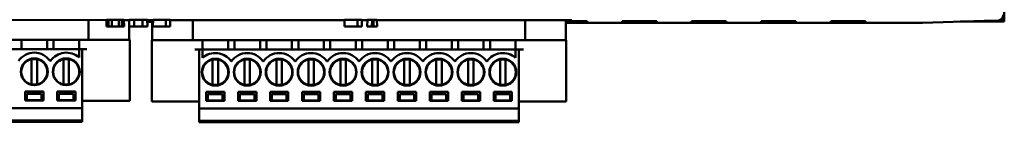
# Model space of a CAD drawing. Header units: inches. Extents: x -2.4 to 45.1, y -8.1 to 29.8.
# Tile 26 of 34: x 14.301 to 18.548, y 4.127 to 4.57. Entities that reach past the tile are written whole.
import ezdxf

# ---------------------------------------------------------------- set-up
doc = ezdxf.new("R2010")
doc.units = ezdxf.units.IN
doc.header["$MEASUREMENT"] = 0
doc.layers.add('Visible Edges(ANSI)', color=7, linetype='Continuous', lineweight=50)

msp = doc.modelspace()

# ---------------------------------------------------------------- linework, layer by layer
at = {"layer": 'Visible Edges(ANSI)'}
for p, q in [((18.5479, 17.9616), (18.5479, 4.5616)), ((18.5436, 4.5875), (18.5436, 4.566)), ((14.1205, 4.5685), (14.6761, 4.5684)), ((14.5985, 4.4826), (14.5985, 4.5684)), ((14.6758, 4.5403), (14.6761, 4.5694)), ((14.6761, 4.5694), (14.6845, 4.5694)), ((14.6848, 4.5403), (14.6845, 4.5694)), ((14.6845, 4.5687), (14.6986, 4.5686)), ((14.6986, 4.5686), (14.7283, 4.5686)), ((14.6987, 4.5403), (14.6986, 4.5686)), ((14.7282, 4.5403), (14.7283, 4.5686)), ((14.7283, 4.5686), (14.7424, 4.5687)), ((14.7422, 4.5403), (14.7424, 4.5694)), ((14.7424, 4.5694), (14.751, 4.5694)), ((14.7512, 4.5403), (14.751, 4.5694)), ((14.751, 4.5684), (14.774, 4.5684)), ((14.7736, 4.5403), (14.774, 4.5692)), ((14.7737, 4.5443), (14.7737, 4.5684)), ((14.7739, 4.5638), (14.7737, 4.5638)), ((14.7737, 4.5617), (14.7739, 4.5617)), ((14.7739, 4.5605), (14.7737, 4.5605)), ((14.774, 4.5692), (14.7948, 4.5694)), ((14.7947, 4.5403), (14.7948, 4.5694)), ((14.7948, 4.5694), (14.8314, 4.5694)), ((14.8314, 4.5694), (14.8515, 4.5692)), ((14.8315, 4.5403), (14.8314, 4.5694)), ((14.8519, 4.5403), (14.8515, 4.5692)), ((14.8515, 4.5687), (14.8522, 4.5687)), ((14.8526, 4.5403), (14.8522, 4.5687)), ((14.8522, 4.5684), (14.8765, 4.5684)), ((14.8733, 4.5638), (14.8523, 4.5638)), ((14.8523, 4.5617), (14.8733, 4.5617)), ((14.8733, 4.5605), (14.8523, 4.5605)), ((14.8733, 4.5684), (14.8733, 4.481)), ((14.8762, 4.5403), (14.8765, 4.5694)), ((14.8765, 4.5694), (14.9312, 4.5694)), ((14.9312, 4.5694), (14.9503, 4.5692)), ((14.9313, 4.5403), (14.9312, 4.5694)), ((14.9506, 4.5403), (14.9503, 4.5692)), ((14.9503, 4.5684), (15.702, 4.5684)), ((15.0485, 4.5684), (15.0485, 4.481)), ((15.7018, 4.5403), (15.702, 4.5693)), ((15.702, 4.5693), (15.7578, 4.5693)), ((15.7578, 4.5693), (15.777, 4.5692)), ((15.7579, 4.5403), (15.7578, 4.5693)), ((15.7772, 4.5403), (15.777, 4.5692)), ((15.777, 4.5683), (15.8006, 4.5683)), ((15.8003, 4.5403), (15.8007, 4.5691)), ((15.8007, 4.5691), (15.8208, 4.5693)), ((15.8207, 4.5403), (15.8208, 4.5693)), ((15.8208, 4.5693), (15.8267, 4.5693)), ((15.827, 4.5403), (15.8267, 4.5693)), ((15.8267, 4.5685), (15.8422, 4.5685)), ((15.8425, 4.5403), (15.8422, 4.5685)), ((15.8422, 4.5683), (16.6824, 4.5683)), ((16.4816, 4.481), (16.4816, 4.5683)), ((16.6567, 4.481), (16.6567, 4.5683)), ((16.6824, 4.5654), (16.6567, 4.5654)), ((16.6567, 4.556), (18.1945, 4.5559)), ((16.6824, 4.5683), (16.6824, 4.5654)), ((16.749, 4.5635), (16.749, 4.5574)), ((16.8993, 4.5573), (16.8994, 4.5635)), ((17.049, 4.5634), (17.049, 4.5573)), ((17.1993, 4.5573), (17.1994, 4.5634)), ((17.349, 4.5634), (17.349, 4.5573)), ((17.4993, 4.5573), (17.4994, 4.5634)), ((17.649, 4.5634), (17.649, 4.5573)), ((17.7993, 4.5573), (17.7994, 4.5634)), ((17.949, 4.5634), (17.949, 4.5573)), ((18.1945, 4.5559), (18.4617, 4.5653)), ((18.5479, 4.5616), (18.3572, 4.5616)), ((18.5187, 4.5653), (18.4617, 4.5653)), ((18.5436, 4.566), (18.5246, 4.566)), ((18.5479, 4.5616), (18.5436, 4.566)), ((14.6758, 4.5403), (14.6848, 4.5403)), ((14.6848, 4.5403), (14.6987, 4.5403)), ((14.6987, 4.5403), (14.7282, 4.5403)), ((14.7282, 4.5403), (14.7422, 4.5403)), ((14.7422, 4.5403), (14.7512, 4.5403)), ((14.7736, 4.5403), (14.7947, 4.5403)), ((14.7737, 4.4826), (14.7737, 4.5403)), ((14.7947, 4.5403), (14.8315, 4.5403)), ((14.8315, 4.5403), (14.8519, 4.5403)), ((14.8519, 4.5403), (14.8526, 4.5403)), ((14.8762, 4.5403), (14.9313, 4.5403)), ((14.9313, 4.5403), (14.9506, 4.5403)), ((15.7018, 4.5403), (15.7579, 4.5403)), ((15.7579, 4.5403), (15.7772, 4.5403)), ((15.8003, 4.5403), (15.8207, 4.5403)), ((15.8207, 4.5403), (15.827, 4.5403)), ((15.827, 4.5403), (15.8425, 4.5403)), ((13.441, 4.4826), (14.5985, 4.4826)), ((14.3091, 4.4826), (14.3091, 4.4432)), ((14.4193, 4.4432), (14.4193, 4.4826)), ((14.4469, 4.4432), (14.4469, 4.4826)), ((14.5571, 4.4826), (14.5571, 4.4432)), ((14.5985, 4.4826), (14.7737, 4.4826)), ((14.7737, 4.4826), (14.7756, 4.4826)), ((14.7756, 4.2188), (14.7756, 4.4826)), ((14.8713, 4.481), (14.8733, 4.481)), ((14.8713, 4.481), (14.8713, 4.2172)), ((14.8733, 4.481), (15.0485, 4.481)), ((15.0485, 4.481), (16.4816, 4.481)), ((15.0898, 4.4416), (15.0898, 4.481)), ((15.2001, 4.4416), (15.2001, 4.481)), ((15.2276, 4.481), (15.2276, 4.4416)), ((15.3378, 4.4416), (15.3378, 4.481)), ((15.3654, 4.481), (15.3654, 4.4416)), ((15.4756, 4.4416), (15.4756, 4.481)), ((15.5032, 4.481), (15.5032, 4.4416)), ((15.6134, 4.4416), (15.6134, 4.481)), ((15.641, 4.481), (15.641, 4.4416)), ((15.7512, 4.4416), (15.7512, 4.481)), ((15.7788, 4.481), (15.7788, 4.4416)), ((15.889, 4.4416), (15.889, 4.481)), ((15.9166, 4.481), (15.9166, 4.4416)), ((16.0268, 4.4416), (16.0268, 4.481)), ((16.0544, 4.481), (16.0544, 4.4416)), ((16.1646, 4.4416), (16.1646, 4.481)), ((16.1922, 4.481), (16.1922, 4.4416)), ((16.3024, 4.4416), (16.3024, 4.481)), ((16.33, 4.4416), (16.33, 4.481)), ((16.4402, 4.481), (16.4402, 4.4416)), ((16.4816, 4.481), (16.6567, 4.481)), ((16.6567, 4.481), (16.6587, 4.481)), ((16.6587, 4.2172), (16.6587, 4.481)), ((14.5571, 4.4432), (13.4823, 4.4432)), ((14.5709, 4.4432), (14.5571, 4.4432)), ((14.5571, 4.4432), (14.5571, 4.4064)), ((14.5709, 4.1873), (14.5709, 4.4432)), ((14.5906, 4.4432), (14.5709, 4.4432)), ((15.076, 4.4416), (15.0564, 4.4416)), ((15.0898, 4.4416), (15.076, 4.4416)), ((15.076, 4.4416), (15.076, 4.1857)), ((16.4402, 4.4416), (15.0898, 4.4416)), ((15.0898, 4.4048), (15.0898, 4.4416)), ((16.454, 4.4416), (16.4402, 4.4416)), ((16.4402, 4.4416), (16.4402, 4.4048)), ((16.454, 4.1857), (16.454, 4.4416)), ((16.4737, 4.4416), (16.454, 4.4416)), ((14.3524, 4.3956), (14.3524, 4.294)), ((14.376, 4.3956), (14.376, 4.294)), ((14.4342, 4.392), (14.4321, 4.392)), ((14.4902, 4.3956), (14.4902, 4.294)), ((14.5138, 4.3956), (14.5138, 4.294)), ((15.1331, 4.394), (15.1331, 4.2924)), ((15.1567, 4.394), (15.1567, 4.2924)), ((15.2149, 4.3904), (15.2128, 4.3904)), ((15.2709, 4.394), (15.2709, 4.2924)), ((15.2945, 4.394), (15.2945, 4.2924)), ((15.3527, 4.3904), (15.3506, 4.3904)), ((15.4087, 4.394), (15.4087, 4.2924)), ((15.4323, 4.394), (15.4323, 4.2924)), ((15.4905, 4.3904), (15.4884, 4.3904)), ((15.5465, 4.394), (15.5465, 4.2924)), ((15.5701, 4.394), (15.5701, 4.2924)), ((15.6283, 4.3904), (15.6262, 4.3904)), ((15.6843, 4.394), (15.6843, 4.2924)), ((15.7079, 4.394), (15.7079, 4.2924)), ((15.7661, 4.3904), (15.764, 4.3904)), ((15.8221, 4.394), (15.8221, 4.2924)), ((15.8457, 4.394), (15.8457, 4.2924)), ((15.9039, 4.3904), (15.9018, 4.3904)), ((15.9599, 4.394), (15.9599, 4.2924)), ((15.9835, 4.394), (15.9835, 4.2924)), ((16.0417, 4.3904), (16.0396, 4.3904)), ((16.0977, 4.394), (16.0977, 4.2924)), ((16.1213, 4.394), (16.1213, 4.2924)), ((16.1794, 4.3904), (16.1774, 4.3904)), ((16.2355, 4.394), (16.2355, 4.2924)), ((16.2591, 4.394), (16.2591, 4.2924)), ((16.3172, 4.3904), (16.3151, 4.3904)), ((16.3733, 4.394), (16.3733, 4.2924)), ((16.3969, 4.394), (16.3969, 4.2924)), ((14.3249, 4.2208), (14.3249, 4.2602)), ((14.4036, 4.2602), (14.3249, 4.2602)), ((14.3249, 4.2582), (14.4036, 4.2582)), ((14.3327, 4.2503), (14.3957, 4.2503)), ((14.3327, 4.2252), (14.3327, 4.2503)), ((14.3957, 4.2503), (14.3957, 4.2252)), ((14.4036, 4.2602), (14.4036, 4.2208)), ((14.4627, 4.2208), (14.4627, 4.2602)), ((14.4627, 4.2602), (14.5414, 4.2602)), ((14.5414, 4.2582), (14.4627, 4.2582)), ((14.4705, 4.2503), (14.5335, 4.2503)), ((14.4705, 4.2252), (14.4705, 4.2503)), ((14.5335, 4.2503), (14.5335, 4.2252)), ((14.5414, 4.2602), (14.5414, 4.2208)), ((15.1056, 4.2192), (15.1056, 4.2585)), ((15.1056, 4.2585), (15.1843, 4.2585)), ((15.1843, 4.2566), (15.1056, 4.2566)), ((15.1134, 4.2487), (15.1764, 4.2487)), ((15.1134, 4.2236), (15.1134, 4.2487)), ((15.1764, 4.2487), (15.1764, 4.2236)), ((15.1843, 4.2585), (15.1843, 4.2192)), ((15.2434, 4.2192), (15.2434, 4.2585)), ((15.3221, 4.2585), (15.2434, 4.2585)), ((15.2434, 4.2566), (15.3221, 4.2566)), ((15.2512, 4.2487), (15.3142, 4.2487)), ((15.2512, 4.2236), (15.2512, 4.2487)), ((15.3142, 4.2487), (15.3142, 4.2236)), ((15.3221, 4.2585), (15.3221, 4.2192)), ((15.3812, 4.2192), (15.3812, 4.2585)), ((15.4599, 4.2585), (15.3812, 4.2585)), ((15.3812, 4.2566), (15.4599, 4.2566)), ((15.389, 4.2487), (15.452, 4.2487)), ((15.389, 4.2236), (15.389, 4.2487)), ((15.452, 4.2487), (15.452, 4.2236)), ((15.4599, 4.2585), (15.4599, 4.2192)), ((15.519, 4.2192), (15.519, 4.2585)), ((15.5977, 4.2585), (15.519, 4.2585)), ((15.519, 4.2566), (15.5977, 4.2566)), ((15.5268, 4.2487), (15.5898, 4.2487)), ((15.5268, 4.2236), (15.5268, 4.2487)), ((15.5898, 4.2487), (15.5898, 4.2236)), ((15.5977, 4.2585), (15.5977, 4.2192)), ((15.6567, 4.2192), (15.6567, 4.2585)), ((15.7355, 4.2585), (15.6567, 4.2585)), ((15.6567, 4.2566), (15.7355, 4.2566)), ((15.6646, 4.2487), (15.7276, 4.2487)), ((15.6646, 4.2236), (15.6646, 4.2487)), ((15.7276, 4.2487), (15.7276, 4.2236)), ((15.7355, 4.2585), (15.7355, 4.2192)), ((15.7945, 4.2192), (15.7945, 4.2585)), ((15.8733, 4.2585), (15.7945, 4.2585)), ((15.7945, 4.2566), (15.8733, 4.2566)), ((15.8024, 4.2487), (15.8654, 4.2487)), ((15.8024, 4.2236), (15.8024, 4.2487)), ((15.8654, 4.2487), (15.8654, 4.2236)), ((15.8733, 4.2585), (15.8733, 4.2192)), ((15.9323, 4.2192), (15.9323, 4.2585)), ((16.0111, 4.2585), (15.9323, 4.2585)), ((15.9323, 4.2566), (16.0111, 4.2566)), ((15.9402, 4.2487), (16.0032, 4.2487)), ((15.9402, 4.2236), (15.9402, 4.2487)), ((16.0032, 4.2487), (16.0032, 4.2236)), ((16.0111, 4.2585), (16.0111, 4.2192)), ((16.0701, 4.2192), (16.0701, 4.2585)), ((16.1489, 4.2585), (16.0701, 4.2585)), ((16.0701, 4.2566), (16.1489, 4.2566)), ((16.078, 4.2487), (16.141, 4.2487)), ((16.078, 4.2236), (16.078, 4.2487)), ((16.141, 4.2487), (16.141, 4.2236)), ((16.1489, 4.2585), (16.1489, 4.2192)), ((16.2079, 4.2192), (16.2079, 4.2585)), ((16.2867, 4.2585), (16.2079, 4.2585)), ((16.2079, 4.2566), (16.2867, 4.2566)), ((16.2158, 4.2487), (16.2788, 4.2487)), ((16.2158, 4.2236), (16.2158, 4.2487)), ((16.2788, 4.2487), (16.2788, 4.2236)), ((16.2867, 4.2585), (16.2867, 4.2192)), ((16.3457, 4.2192), (16.3457, 4.2585)), ((16.3457, 4.2585), (16.4245, 4.2585)), ((16.4245, 4.2566), (16.3457, 4.2566)), ((16.3536, 4.2487), (16.4166, 4.2487)), ((16.3536, 4.2236), (16.3536, 4.2487)), ((16.4166, 4.2487), (16.4166, 4.2236)), ((16.4245, 4.2585), (16.4245, 4.2192)), ((14.4036, 4.2208), (14.3249, 4.2208)), ((14.3327, 4.2227), (14.3327, 4.2252)), ((14.3957, 4.2227), (14.3327, 4.2227)), ((14.3957, 4.2252), (14.3957, 4.2227)), ((14.5414, 4.2208), (14.4627, 4.2208)), ((14.4705, 4.2227), (14.4705, 4.2252)), ((14.5335, 4.2227), (14.4705, 4.2227)), ((14.5335, 4.2252), (14.5335, 4.2227)), ((14.5709, 4.2188), (14.5906, 4.2188)), ((14.7363, 4.2188), (14.5906, 4.2188)), ((14.7756, 4.2188), (14.7363, 4.2188)), ((14.9107, 4.2172), (14.8713, 4.2172)), ((15.0564, 4.2172), (14.9107, 4.2172)), ((15.0564, 4.2172), (15.076, 4.2172)), ((15.1843, 4.2192), (15.1056, 4.2192)), ((15.1134, 4.2211), (15.1134, 4.2236)), ((15.1764, 4.2211), (15.1134, 4.2211)), ((15.1764, 4.2236), (15.1764, 4.2211)), ((15.3221, 4.2192), (15.2434, 4.2192)), ((15.2512, 4.2211), (15.2512, 4.2236)), ((15.3142, 4.2211), (15.2512, 4.2211)), ((15.3142, 4.2236), (15.3142, 4.2211)), ((15.4599, 4.2192), (15.3812, 4.2192)), ((15.389, 4.2211), (15.389, 4.2236)), ((15.452, 4.2211), (15.389, 4.2211)), ((15.452, 4.2236), (15.452, 4.2211)), ((15.5977, 4.2192), (15.519, 4.2192)), ((15.5268, 4.2211), (15.5268, 4.2236)), ((15.5898, 4.2211), (15.5268, 4.2211)), ((15.5898, 4.2236), (15.5898, 4.2211)), ((15.7355, 4.2192), (15.6567, 4.2192)), ((15.6646, 4.2211), (15.6646, 4.2236)), ((15.7276, 4.2211), (15.6646, 4.2211)), ((15.7276, 4.2236), (15.7276, 4.2211)), ((15.8733, 4.2192), (15.7945, 4.2192)), ((15.8024, 4.2211), (15.8024, 4.2236)), ((15.8654, 4.2211), (15.8024, 4.2211)), ((15.8654, 4.2236), (15.8654, 4.2211)), ((16.0111, 4.2192), (15.9323, 4.2192)), ((15.9402, 4.2211), (15.9402, 4.2236)), ((16.0032, 4.2211), (15.9402, 4.2211)), ((16.0032, 4.2236), (16.0032, 4.2211)), ((16.1489, 4.2192), (16.0701, 4.2192)), ((16.078, 4.2211), (16.078, 4.2236)), ((16.141, 4.2211), (16.078, 4.2211)), ((16.141, 4.2236), (16.141, 4.2211)), ((16.2867, 4.2192), (16.2079, 4.2192)), ((16.2158, 4.2211), (16.2158, 4.2236)), ((16.2788, 4.2211), (16.2158, 4.2211)), ((16.2788, 4.2236), (16.2788, 4.2211)), ((16.4245, 4.2192), (16.3457, 4.2192)), ((16.3536, 4.2211), (16.3536, 4.2236)), ((16.4166, 4.2211), (16.3536, 4.2211)), ((16.4166, 4.2236), (16.4166, 4.2211)), ((16.454, 4.2172), (16.4737, 4.2172)), ((16.6193, 4.2172), (16.4737, 4.2172)), ((16.6587, 4.2172), (16.6193, 4.2172)), ((13.4686, 4.1873), (14.5709, 4.1873)), ((14.5709, 4.1468), (14.5709, 4.1873)), ((15.076, 4.1857), (16.454, 4.1857)), ((15.076, 4.1857), (15.076, 4.1452)), ((16.454, 4.1452), (16.454, 4.1857)), ((14.5709, 4.1342), (13.4686, 4.1342)), ((14.5709, 4.1283), (13.4686, 4.1283)), ((14.5709, 4.1431), (14.5709, 4.1468)), ((14.5709, 4.1431), (14.5709, 4.1381)), ((14.5709, 4.1381), (14.5709, 4.1342)), ((14.5709, 4.1342), (14.5709, 4.1283)), ((15.076, 4.1452), (15.076, 4.1415)), ((15.076, 4.1365), (15.076, 4.1415)), ((15.076, 4.1326), (15.076, 4.1365)), ((16.454, 4.1326), (15.076, 4.1326)), ((15.076, 4.1267), (15.076, 4.1326)), ((16.454, 4.1267), (15.076, 4.1267)), ((16.454, 4.1415), (16.454, 4.1452)), ((16.454, 4.1415), (16.454, 4.1365)), ((16.454, 4.1365), (16.454, 4.1326)), ((16.454, 4.1326), (16.454, 4.1267))]:
    msp.add_line(p, q, dxfattribs=at)
for centre in [(14.3642, 4.3448), (14.502, 4.3448), (15.1449, 4.3432), (15.2827, 4.3432), (15.4205, 4.3432), (15.5583, 4.3432), (15.6961, 4.3432), (15.8339, 4.3432), (15.9717, 4.3432), (16.1095, 4.3432), (16.2473, 4.3432), (16.3851, 4.3432)]:
    msp.add_circle(centre, 0.0581, dxfattribs=at)
for centre, radius, start, end in [((14.3642, 4.3448), 0.0827, 34.8499, 145.1501), ((14.502, 4.3448), 0.0827, 48.1897, 145.1501), ((15.1449, 4.3432), 0.0827, 34.8499, 131.8103), ((15.2827, 4.3432), 0.0827, 34.8499, 145.1501), ((15.4205, 4.3432), 0.0827, 34.8499, 145.1501), ((15.5583, 4.3432), 0.0827, 34.8499, 145.1501), ((15.6961, 4.3432), 0.0827, 34.8499, 145.1501), ((15.8339, 4.3432), 0.0827, 34.8499, 145.1501), ((15.9717, 4.3432), 0.0827, 34.8499, 145.1501), ((16.1095, 4.3432), 0.0827, 34.8499, 145.1501), ((16.2473, 4.3432), 0.0827, 34.8499, 145.1501), ((16.3851, 4.3432), 0.0827, 48.1897, 145.1501), ((14.3642, 4.3448), 0.0561, 102.1532, 257.8468), ((14.3642, 4.3448), 0.0545, 77.4902, 102.5098), ((14.3642, 4.3448), 0.0561, 282.1532, 77.8468), ((14.502, 4.3448), 0.0561, 102.1532, 257.8468), ((14.502, 4.3448), 0.0545, 77.4902, 102.5098), ((14.502, 4.3448), 0.0561, 282.1532, 77.8468), ((15.1449, 4.3432), 0.0561, 102.1532, 257.8468), ((15.1449, 4.3432), 0.0545, 77.4902, 102.5098), ((15.1449, 4.3432), 0.0561, 282.1532, 77.8468), ((15.2827, 4.3432), 0.0561, 102.1532, 257.8468), ((15.2827, 4.3432), 0.0545, 77.4902, 102.5098), ((15.2827, 4.3432), 0.0561, 282.1532, 77.8468), ((15.4205, 4.3432), 0.0561, 102.1532, 257.8468), ((15.4205, 4.3432), 0.0545, 77.4902, 102.5098), ((15.4205, 4.3432), 0.0561, 282.1532, 77.8468), ((15.5583, 4.3432), 0.0561, 102.1532, 257.8468), ((15.5583, 4.3432), 0.0545, 77.4902, 102.5098), ((15.5583, 4.3432), 0.0561, 282.1532, 77.8468), ((15.6961, 4.3432), 0.0561, 102.1532, 257.8468), ((15.6961, 4.3432), 0.0545, 77.4902, 102.5098), ((15.6961, 4.3432), 0.0561, 282.1532, 77.8468), ((15.8339, 4.3432), 0.0561, 102.1532, 257.8468), ((15.8339, 4.3432), 0.0545, 77.4902, 102.5098), ((15.8339, 4.3432), 0.0561, 282.1532, 77.8468), ((15.9717, 4.3432), 0.0561, 102.1532, 257.8468), ((15.9717, 4.3432), 0.0545, 77.4902, 102.5098), ((15.9717, 4.3432), 0.0561, 282.1532, 77.8468), ((16.1095, 4.3432), 0.0561, 102.1532, 257.8468), ((16.1095, 4.3432), 0.0545, 77.4902, 102.5098), ((16.1095, 4.3432), 0.0561, 282.1532, 77.8468), ((16.2473, 4.3432), 0.0561, 102.1532, 257.8468), ((16.2473, 4.3432), 0.0545, 77.4902, 102.5098), ((16.2473, 4.3432), 0.0561, 282.1532, 77.8468), ((16.3851, 4.3432), 0.0561, 102.1532, 257.8468), ((16.3851, 4.3432), 0.0545, 77.4902, 102.5098), ((16.3851, 4.3432), 0.0561, 282.1532, 77.8468), ((14.3642, 4.3448), 0.0545, 257.4902, 282.5098), ((14.502, 4.3448), 0.0545, 257.4902, 282.5098), ((15.1449, 4.3432), 0.0545, 257.4902, 282.5098), ((15.2827, 4.3432), 0.0545, 257.4902, 282.5098), ((15.4205, 4.3432), 0.0545, 257.4902, 282.5098), ((15.5583, 4.3432), 0.0545, 257.4902, 282.5098), ((15.6961, 4.3432), 0.0545, 257.4902, 282.5098), ((15.8339, 4.3432), 0.0545, 257.4902, 282.5098), ((15.9717, 4.3432), 0.0545, 257.4902, 282.5098), ((16.1095, 4.3432), 0.0545, 257.4902, 282.5098), ((16.2473, 4.3432), 0.0545, 257.4902, 282.5098), ((16.3851, 4.3432), 0.0545, 257.4902, 282.5098)]:
    msp.add_arc(centre, radius, start, end, dxfattribs=at)
for centre, major_axis, ratio, start_param, end_param in [((18.5187, 4.5903), (0.0177, -0.0177), 0.999924, 5.497787, 7.068583), ((16.6742, 4.5635), (-0.0748, 0), 0.008726, 3.141669, 4.947468), ((16.6742, 4.5574), (0.0748, 0), 0.008726, 4.477482, 6.283262), ((16.9742, 4.5573), (0.0748, 0), 0.008726, 3.141517, 6.283262), ((16.9742, 4.5635), (-0.0748, 0), 0.008726, 3.141669, 6.28311), ((17.2742, 4.5573), (0.0748, 0), 0.008726, 3.141517, 6.283262), ((17.2742, 4.5634), (-0.0748, 0), 0.008726, 3.141669, 6.28311), ((17.5742, 4.5573), (0.0748, 0), 0.008726, 3.141517, 6.283262), ((17.5742, 4.5634), (-0.0748, 0), 0.008726, 3.141669, 6.28311), ((17.8742, 4.5573), (0.0748, 0), 0.008726, 3.141517, 6.283262), ((17.8742, 4.5634), (-0.0748, 0), 0.008726, 3.141669, 6.28311), ((14.3524, 4.3956), (0, 0.00405), 0.00001, 6.282404, 7.850373), ((14.376, 4.3956), (0, -0.00405), 0.00001, 1.575807, 3.145181), ((14.4902, 4.3956), (0, 0.00405), 0.00001, 0.000202, 1.567636), ((14.5138, 4.3956), (0, -0.00405), 0.00001, 1.573958, 3.141393), ((15.1331, 4.394), (0, 0.00405), 0.00001, 0.00212, 1.568635), ((15.1567, 4.394), (0, -0.00405), 0.00001, 1.575806, 3.145181), ((15.2709, 4.394), (0, 0.00405), 0.00001, 0.002118, 1.568634), ((15.2945, 4.394), (0, -0.00405), 0.00001, 1.573492, 3.140544), ((15.4087, 4.394), (0, 0.00405), 0.00001, 0.003859, 1.569502), ((15.4323, 4.394), (0, -0.00405), 0.00001, 1.57436, 3.142282), ((15.5465, 4.394), (0, 0.00405), 0.00001, 6.282404, 7.850373), ((15.5701, 4.394), (0, -0.00405), 0.00001, 1.574938, 3.14344), ((15.6843, 4.394), (0, 0.00405), 0.00001, 6.282984, 7.850662), ((15.7079, 4.394), (0, -0.00405), 0.00001, 1.576096, 3.145761), ((15.8221, 4.394), (0, 0.00405), 0.00001, 6.282404, 7.850373), ((15.8457, 4.394), (0, -0.00405), 0.00001, 1.57465, 3.142863), ((15.9599, 4.394), (0, 0.00405), 0.00001, 0.000957, 1.568055), ((15.9835, 4.394), (0, -0.00405), 0.00001, 1.573782, 3.141125), ((16.0977, 4.394), (0, 0.00405), 0.00001, 6.282984, 7.850662), ((16.1213, 4.394), (0, -0.00405), 0.00001, 1.573782, 3.141125), ((16.2355, 4.394), (0, 0.00405), 0.00001, 0.005013, 1.57008), ((16.2591, 4.394), (0, -0.00405), 0.00001, 1.576385, 3.146341), ((16.3733, 4.394), (0, 0.00405), 0.00001, 0.000202, 1.567636), ((16.3969, 4.394), (0, -0.00405), 0.00001, 1.573958, 3.141393), ((14.3524, 4.294), (0, 0.00405), 0.00001, 1.575807, 3.145181), ((14.376, 4.294), (0, -0.00405), 0.00001, 0.00038, 1.567766), ((14.4902, 4.294), (0, 0.00405), 0.00001, 1.573958, 3.141392), ((14.5138, 4.294), (0, -0.00405), 0.00001, 0.000202, 1.567636), ((15.1331, 4.2924), (0, 0.00405), 0.00001, 1.574649, 3.142859), ((15.1567, 4.2924), (0, -0.00405), 0.00001, 0.000384, 1.567767), ((15.2709, 4.2924), (0, 0.00405), 0.00001, 1.57407, 3.141702), ((15.2945, 4.2924), (0, -0.00405), 0.00001, 0.005596, 1.57037), ((15.4087, 4.2924), (0, 0.00405), 0.00001, 1.573203, 3.139966), ((15.4323, 4.2924), (0, -0.00405), 0.00001, 0.003278, 1.569213), ((15.5465, 4.2924), (0, 0.00405), 0.00001, 1.573781, 3.141121), ((15.5701, 4.2924), (0, -0.00405), 0.00001, 0.002696, 1.568923), ((15.6843, 4.2924), (0, 0.00405), 0.00001, 1.573204, 3.139967), ((15.7079, 4.2924), (0, -0.00405), 0.00001, 0.002119, 1.568634), ((15.8221, 4.2924), (0, 0.00405), 0.00001, 1.57436, 3.142286), ((15.8457, 4.2924), (0, -0.00405), 0.00001, 0.000376, 1.567766), ((15.9599, 4.2924), (0, 0.00405), 0.00001, 1.57436, 3.142278), ((15.9835, 4.2924), (0, -0.00405), 0.00001, 0.00038, 1.567766), ((16.0977, 4.2924), (0, 0.00405), 0.00001, 1.575228, 3.144024), ((16.1213, 4.2924), (0, -0.00405), 0.00001, 0.002118, 1.568634), ((16.2355, 4.2924), (0, 0.00405), 0.00001, 1.575517, 3.144604), ((16.2591, 4.2924), (0, -0.00405), 0.00001, 0.001538, 1.568345), ((16.3733, 4.2924), (0, 0.00405), 0.00001, 1.573957, 3.141391), ((16.3969, 4.2924), (0, -0.00405), 0.00001, 0.000202, 1.567636)]:
    msp.add_ellipse(centre, major_axis=major_axis, ratio=ratio, start_param=start_param, end_param=end_param, dxfattribs=at)

doc.saveas('drawing.dxf')
